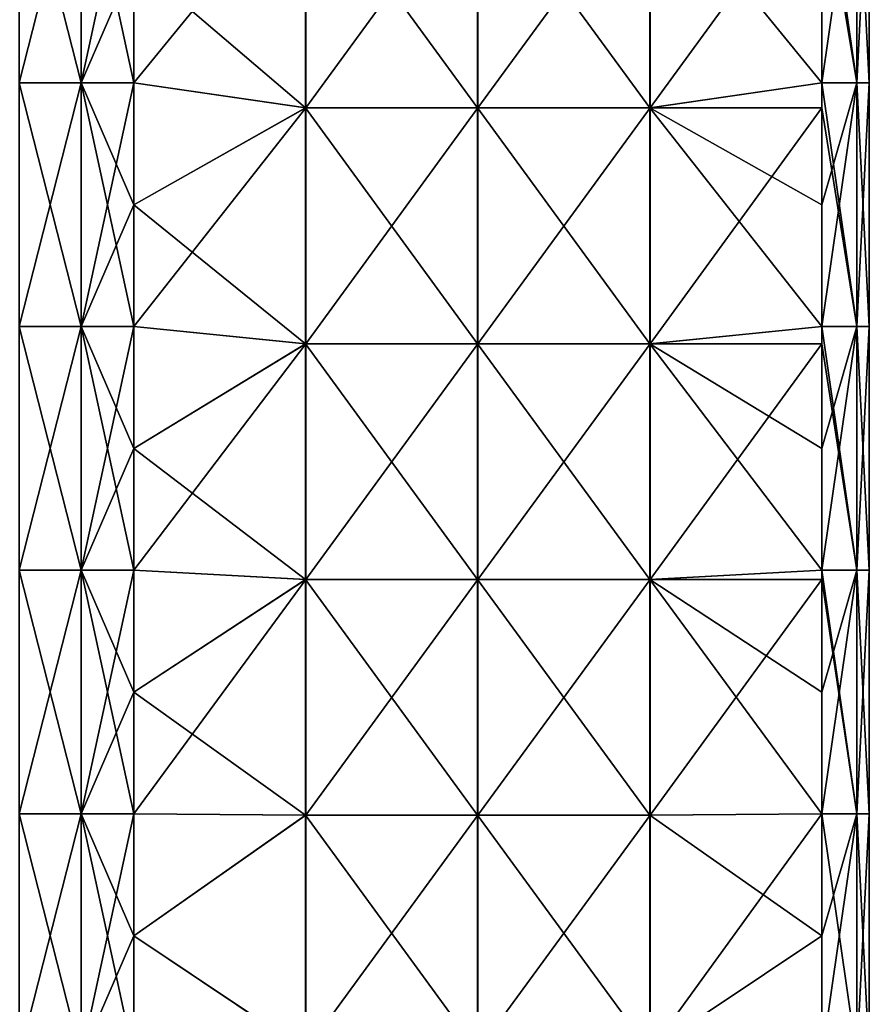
# Model space of a CAD drawing. Extents: x -90 to 138, y -492 to 8.
# Tile 15 of 17: x 0 to 52, y -113 to -53. Entities that reach past the tile are written whole.
import ezdxf

# ---------------------------------------------------------------- set-up
doc = ezdxf.new("R2010")
doc.units = 0
doc.header["$LTSCALE"] = 65.185185
for name, color, linetype in [('20', 7, 'CONTINUOUS'), ('24', 7, 'CONTINUOUS'), ('25', 7, 'CONTINUOUS'), ('26', 7, 'CONTINUOUS'), ('27', 7, 'CONTINUOUS')]:
    doc.layers.add(name, color=color, linetype=linetype)

msp = doc.modelspace()

# ---------------------------------------------------------------- linework, layer by layer
at = {"layer": '20', "linetype": 'CONTINUOUS'}
for points in [[(0, -41.565, -52.426), (3.827, -41.565, -51.665), (0, -56.58, -52.426), (0, -41.565, -52.426)], [(0, -56.58, -52.426), (3.827, -41.565, -51.665), (3.827, -56.58, -51.665), (0, -56.58, -52.426)], [(3.827, -41.565, -51.665), (7.071, -41.565, -49.497), (3.827, -56.58, -51.665), (3.827, -41.565, -51.665)], [(7.071, -41.565, -49.497), (7.071, -49.072, -49.497), (3.827, -56.58, -51.665), (7.071, -41.565, -49.497)], [(3.827, -56.58, -51.665), (7.071, -49.072, -49.497), (7.071, -56.58, -49.497), (3.827, -56.58, -51.665)], [(0, -56.58, -52.426), (3.827, -56.58, -51.665), (0, -71.595, -52.426), (0, -56.58, -52.426)], [(0, -71.595, -52.426), (3.827, -56.58, -51.665), (3.827, -71.595, -51.665), (0, -71.595, -52.426)], [(3.827, -56.58, -51.665), (7.071, -56.58, -49.497), (3.827, -71.595, -51.665), (3.827, -56.58, -51.665)], [(7.071, -56.58, -49.497), (7.071, -64.088, -49.497), (3.827, -71.595, -51.665), (7.071, -56.58, -49.497)], [(3.827, -71.595, -51.665), (7.071, -64.088, -49.497), (7.071, -71.595, -49.497), (3.827, -71.595, -51.665)], [(0, -71.595, -52.426), (3.827, -71.595, -51.665), (0, -86.61, -52.426), (0, -71.595, -52.426)], [(0, -86.61, -52.426), (3.827, -71.595, -51.665), (3.827, -86.61, -51.665), (0, -86.61, -52.426)], [(3.827, -71.595, -51.665), (7.071, -71.595, -49.497), (3.827, -86.61, -51.665), (3.827, -71.595, -51.665)], [(7.071, -71.595, -49.497), (7.071, -79.103, -49.497), (3.827, -86.61, -51.665), (7.071, -71.595, -49.497)], [(3.827, -86.61, -51.665), (7.071, -79.103, -49.497), (7.071, -86.61, -49.497), (3.827, -86.61, -51.665)], [(0, -86.61, -52.426), (3.827, -86.61, -51.665), (0, -101.625, -52.426), (0, -86.61, -52.426)], [(0, -101.625, -52.426), (3.827, -86.61, -51.665), (3.827, -101.625, -51.665), (0, -101.625, -52.426)], [(3.827, -86.61, -51.665), (7.071, -86.61, -49.497), (3.827, -101.625, -51.665), (3.827, -86.61, -51.665)], [(7.071, -86.61, -49.497), (7.071, -94.118, -49.497), (3.827, -101.625, -51.665), (7.071, -86.61, -49.497)], [(3.827, -101.625, -51.665), (7.071, -94.118, -49.497), (7.071, -101.625, -49.497), (3.827, -101.625, -51.665)], [(0, -101.625, -52.426), (3.827, -101.625, -51.665), (0, -116.64, -52.426), (0, -101.625, -52.426)], [(0, -116.64, -52.426), (3.827, -101.625, -51.665), (3.827, -116.64, -51.665), (0, -116.64, -52.426)], [(3.827, -101.625, -51.665), (7.071, -101.625, -49.497), (3.827, -116.64, -51.665), (3.827, -101.625, -51.665)], [(7.071, -101.625, -49.497), (7.071, -109.132, -49.497), (3.827, -116.64, -51.665), (7.071, -101.625, -49.497)], [(3.827, -116.64, -51.665), (7.071, -109.132, -49.497), (7.071, -116.64, -49.497), (3.827, -116.64, -51.665)]]:
    msp.add_3dface(points, dxfattribs=at)
at = {"layer": '24', "linetype": 'CONTINUOUS'}
for points in [[(3.827, -41.565, 51.665), (0, -41.565, 52.426), (3.827, -56.58, 51.665), (3.827, -41.565, 51.665)], [(3.827, -56.58, 51.665), (0, -41.565, 52.426), (0, -56.58, 52.426), (3.827, -56.58, 51.665)], [(7.071, -49.072, 49.497), (3.827, -41.565, 51.665), (7.071, -56.58, 49.497), (7.071, -49.072, 49.497)], [(7.071, -56.58, 49.497), (3.827, -41.565, 51.665), (3.827, -56.58, 51.665), (7.071, -56.58, 49.497)], [(3.827, -56.58, 51.665), (0, -56.58, 52.426), (3.827, -71.595, 51.665), (3.827, -56.58, 51.665)], [(3.827, -71.595, 51.665), (0, -56.58, 52.426), (0, -71.595, 52.426), (3.827, -71.595, 51.665)], [(7.071, -56.58, 49.497), (3.827, -56.58, 51.665), (7.071, -64.088, 49.497), (7.071, -56.58, 49.497)], [(7.071, -64.088, 49.497), (3.827, -56.58, 51.665), (7.071, -71.595, 49.497), (7.071, -64.088, 49.497)], [(7.071, -71.595, 49.497), (3.827, -56.58, 51.665), (3.827, -71.595, 51.665), (7.071, -71.595, 49.497)], [(3.827, -71.595, 51.665), (0, -71.595, 52.426), (3.827, -86.61, 51.665), (3.827, -71.595, 51.665)], [(3.827, -86.61, 51.665), (0, -71.595, 52.426), (0, -86.61, 52.426), (3.827, -86.61, 51.665)], [(7.071, -71.595, 49.497), (3.827, -71.595, 51.665), (7.071, -79.103, 49.497), (7.071, -71.595, 49.497)], [(7.071, -79.103, 49.497), (3.827, -71.595, 51.665), (7.071, -86.61, 49.497), (7.071, -79.103, 49.497)], [(7.071, -86.61, 49.497), (3.827, -71.595, 51.665), (3.827, -86.61, 51.665), (7.071, -86.61, 49.497)], [(3.827, -86.61, 51.665), (0, -86.61, 52.426), (3.827, -101.625, 51.665), (3.827, -86.61, 51.665)], [(3.827, -101.625, 51.665), (0, -86.61, 52.426), (0, -101.625, 52.426), (3.827, -101.625, 51.665)], [(7.071, -86.61, 49.497), (3.827, -86.61, 51.665), (7.071, -94.118, 49.497), (7.071, -86.61, 49.497)], [(7.071, -94.118, 49.497), (3.827, -86.61, 51.665), (7.071, -101.625, 49.497), (7.071, -94.118, 49.497)], [(7.071, -101.625, 49.497), (3.827, -86.61, 51.665), (3.827, -101.625, 51.665), (7.071, -101.625, 49.497)], [(3.827, -101.625, 51.665), (0, -101.625, 52.426), (3.827, -116.64, 51.665), (3.827, -101.625, 51.665)], [(3.827, -116.64, 51.665), (0, -101.625, 52.426), (0, -116.64, 52.426), (3.827, -116.64, 51.665)], [(7.071, -101.625, 49.497), (3.827, -101.625, 51.665), (7.071, -109.132, 49.497), (7.071, -101.625, 49.497)], [(7.071, -109.132, 49.497), (3.827, -101.625, 51.665), (7.071, -116.64, 49.497), (7.071, -109.132, 49.497)], [(7.071, -116.64, 49.497), (3.827, -101.625, 51.665), (3.827, -116.64, 51.665), (7.071, -116.64, 49.497)]]:
    msp.add_3dface(points, dxfattribs=at)
at = {"layer": '25', "linetype": 'CONTINUOUS'}
for points in [[(7.071, -49.072, 49.497), (7.071, -56.58, 49.497), (17.678, -43.588, 38.891), (7.071, -49.072, 49.497)], [(17.678, -43.588, 38.891), (7.071, -56.58, 49.497), (17.678, -58.118, 38.891), (17.678, -43.588, 38.891)], [(17.678, -43.588, 38.891), (17.678, -58.118, 38.891), (28.295, -43.588, 28.274), (17.678, -43.588, 38.891)], [(28.295, -43.588, 28.274), (17.678, -58.118, 38.891), (28.295, -58.118, 28.274), (28.295, -43.588, 28.274)], [(28.295, -43.588, 28.274), (28.295, -58.118, 28.274), (38.912, -43.588, 17.656), (28.295, -43.588, 28.274)], [(38.912, -43.588, 17.656), (28.295, -58.118, 28.274), (38.912, -58.118, 17.656), (38.912, -43.588, 17.656)], [(38.912, -43.588, 17.656), (38.912, -58.118, 17.656), (49.497, -43.588, 7.071), (38.912, -43.588, 17.656)], [(49.497, -43.588, 7.071), (38.912, -58.118, 17.656), (49.497, -56.58, 7.071), (49.497, -43.588, 7.071)], [(7.071, -56.58, 49.497), (7.071, -64.088, 49.497), (17.678, -58.118, 38.891), (7.071, -56.58, 49.497)], [(49.497, -56.58, 7.071), (38.912, -58.118, 17.656), (49.497, -58.118, 7.071), (49.497, -56.58, 7.071)], [(7.071, -64.088, 49.497), (7.071, -71.595, 49.497), (17.678, -58.118, 38.891), (7.071, -64.088, 49.497)], [(17.678, -58.118, 38.891), (7.071, -71.595, 49.497), (17.678, -72.647, 38.891), (17.678, -58.118, 38.891)], [(17.678, -58.118, 38.891), (17.678, -72.647, 38.891), (28.295, -58.118, 28.274), (17.678, -58.118, 38.891)], [(28.295, -58.118, 28.274), (17.678, -72.647, 38.891), (28.295, -72.647, 28.274), (28.295, -58.118, 28.274)], [(28.295, -58.118, 28.274), (28.295, -72.647, 28.274), (38.912, -58.118, 17.656), (28.295, -58.118, 28.274)], [(38.912, -58.118, 17.656), (28.295, -72.647, 28.274), (38.912, -72.647, 17.656), (38.912, -58.118, 17.656)], [(38.912, -58.118, 17.656), (38.912, -72.647, 17.656), (49.497, -58.118, 7.071), (38.912, -58.118, 17.656)], [(49.497, -58.118, 7.071), (38.912, -72.647, 17.656), (49.497, -71.595, 7.071), (49.497, -58.118, 7.071)], [(7.071, -71.595, 49.497), (7.071, -79.103, 49.497), (17.678, -72.647, 38.891), (7.071, -71.595, 49.497)], [(49.497, -71.595, 7.071), (38.912, -72.647, 17.656), (49.497, -72.647, 7.071), (49.497, -71.595, 7.071)], [(7.071, -79.103, 49.497), (7.071, -86.61, 49.497), (17.678, -72.647, 38.891), (7.071, -79.103, 49.497)], [(17.678, -72.647, 38.891), (7.071, -86.61, 49.497), (17.678, -87.176, 38.891), (17.678, -72.647, 38.891)], [(17.678, -72.647, 38.891), (17.678, -87.176, 38.891), (28.295, -72.647, 28.274), (17.678, -72.647, 38.891)], [(28.295, -72.647, 28.274), (17.678, -87.176, 38.891), (28.295, -87.176, 28.274), (28.295, -72.647, 28.274)], [(28.295, -72.647, 28.274), (28.295, -87.176, 28.274), (38.912, -72.647, 17.656), (28.295, -72.647, 28.274)], [(38.912, -72.647, 17.656), (28.295, -87.176, 28.274), (38.912, -87.176, 17.656), (38.912, -72.647, 17.656)], [(38.912, -72.647, 17.656), (38.912, -87.176, 17.656), (49.497, -72.647, 7.071), (38.912, -72.647, 17.656)], [(49.497, -72.647, 7.071), (38.912, -87.176, 17.656), (49.497, -86.61, 7.071), (49.497, -72.647, 7.071)], [(7.071, -86.61, 49.497), (7.071, -94.118, 49.497), (17.678, -87.176, 38.891), (7.071, -86.61, 49.497)], [(49.497, -86.61, 7.071), (38.912, -87.176, 17.656), (49.497, -87.176, 7.071), (49.497, -86.61, 7.071)], [(7.071, -94.118, 49.497), (7.071, -101.625, 49.497), (17.678, -87.176, 38.891), (7.071, -94.118, 49.497)], [(17.678, -87.176, 38.891), (7.071, -101.625, 49.497), (17.678, -101.706, 38.891), (17.678, -87.176, 38.891)], [(17.678, -87.176, 38.891), (17.678, -101.706, 38.891), (28.295, -87.176, 28.274), (17.678, -87.176, 38.891)], [(28.295, -87.176, 28.274), (17.678, -101.706, 38.891), (28.295, -101.706, 28.274), (28.295, -87.176, 28.274)], [(28.295, -87.176, 28.274), (28.295, -101.706, 28.274), (38.912, -87.176, 17.656), (28.295, -87.176, 28.274)], [(38.912, -87.176, 17.656), (28.295, -101.706, 28.274), (38.912, -101.706, 17.656), (38.912, -87.176, 17.656)], [(38.912, -87.176, 17.656), (38.912, -101.706, 17.656), (49.497, -87.176, 7.071), (38.912, -87.176, 17.656)], [(49.497, -87.176, 7.071), (38.912, -101.706, 17.656), (49.497, -101.625, 7.071), (49.497, -87.176, 7.071)], [(7.071, -101.625, 49.497), (7.071, -109.132, 49.497), (17.678, -101.706, 38.891), (7.071, -101.625, 49.497)], [(17.678, -101.706, 38.891), (7.071, -109.132, 49.497), (17.678, -116.235, 38.891), (17.678, -101.706, 38.891)], [(17.678, -101.706, 38.891), (17.678, -116.235, 38.891), (28.295, -101.706, 28.274), (17.678, -101.706, 38.891)], [(28.295, -101.706, 28.274), (17.678, -116.235, 38.891), (28.295, -116.235, 28.274), (28.295, -101.706, 28.274)], [(28.295, -101.706, 28.274), (28.295, -116.235, 28.274), (38.912, -101.706, 17.656), (28.295, -101.706, 28.274)], [(38.912, -101.706, 17.656), (28.295, -116.235, 28.274), (38.912, -116.235, 17.656), (38.912, -101.706, 17.656)], [(38.912, -101.706, 17.656), (38.912, -116.235, 17.656), (49.497, -101.625, 7.071), (38.912, -101.706, 17.656)], [(49.497, -101.625, 7.071), (38.912, -116.235, 17.656), (49.497, -116.235, 7.071), (49.497, -101.625, 7.071)], [(7.071, -109.132, 49.497), (7.071, -116.64, 49.497), (17.678, -116.235, 38.891), (7.071, -109.132, 49.497)]]:
    msp.add_3dface(points, dxfattribs=at)
at = {"layer": '26', "linetype": 'CONTINUOUS'}
for points in [[(49.497, -41.565, 7.071), (49.497, -43.588, 7.071), (51.665, -56.58, 3.827), (49.497, -41.565, 7.071)], [(51.665, -41.565, 3.827), (49.497, -41.565, 7.071), (51.665, -56.58, 3.827), (51.665, -41.565, 3.827)], [(49.497, -49.072, -7.071), (51.665, -41.565, -3.827), (49.497, -56.58, -7.071), (49.497, -49.072, -7.071)], [(49.497, -56.58, -7.071), (51.665, -41.565, -3.827), (51.665, -56.58, -3.827), (49.497, -56.58, -7.071)], [(51.665, -41.565, -3.827), (52.426, -41.565), (51.665, -56.58, -3.827), (51.665, -41.565, -3.827)], [(52.426, -41.565), (51.665, -41.565, 3.827), (52.426, -56.58), (52.426, -41.565)], [(51.665, -56.58, -3.827), (52.426, -41.565), (52.426, -56.58), (51.665, -56.58, -3.827)], [(52.426, -56.58), (51.665, -41.565, 3.827), (51.665, -56.58, 3.827), (52.426, -56.58)], [(49.497, -43.588, 7.071), (49.497, -56.58, 7.071), (51.665, -56.58, 3.827), (49.497, -43.588, 7.071)], [(49.497, -56.58, 7.071), (49.497, -58.118, 7.071), (51.665, -71.595, 3.827), (49.497, -56.58, 7.071)], [(51.665, -56.58, 3.827), (49.497, -56.58, 7.071), (51.665, -71.595, 3.827), (51.665, -56.58, 3.827)], [(49.497, -56.58, -7.071), (51.665, -56.58, -3.827), (49.497, -64.088, -7.071), (49.497, -56.58, -7.071)], [(49.497, -64.088, -7.071), (51.665, -56.58, -3.827), (49.497, -71.595, -7.071), (49.497, -64.088, -7.071)], [(49.497, -71.595, -7.071), (51.665, -56.58, -3.827), (51.665, -71.595, -3.827), (49.497, -71.595, -7.071)], [(51.665, -56.58, -3.827), (52.426, -56.58), (51.665, -71.595, -3.827), (51.665, -56.58, -3.827)], [(52.426, -56.58), (51.665, -56.58, 3.827), (52.426, -71.595), (52.426, -56.58)], [(51.665, -71.595, -3.827), (52.426, -56.58), (52.426, -71.595), (51.665, -71.595, -3.827)], [(52.426, -71.595), (51.665, -56.58, 3.827), (51.665, -71.595, 3.827), (52.426, -71.595)], [(49.497, -58.118, 7.071), (49.497, -71.595, 7.071), (51.665, -71.595, 3.827), (49.497, -58.118, 7.071)], [(49.497, -71.595, 7.071), (49.497, -72.647, 7.071), (51.665, -86.61, 3.827), (49.497, -71.595, 7.071)], [(51.665, -71.595, 3.827), (49.497, -71.595, 7.071), (51.665, -86.61, 3.827), (51.665, -71.595, 3.827)], [(49.497, -71.595, -7.071), (51.665, -71.595, -3.827), (49.497, -79.103, -7.071), (49.497, -71.595, -7.071)], [(49.497, -79.103, -7.071), (51.665, -71.595, -3.827), (49.497, -86.61, -7.071), (49.497, -79.103, -7.071)], [(49.497, -86.61, -7.071), (51.665, -71.595, -3.827), (51.665, -86.61, -3.827), (49.497, -86.61, -7.071)], [(51.665, -71.595, -3.827), (52.426, -71.595), (51.665, -86.61, -3.827), (51.665, -71.595, -3.827)], [(52.426, -71.595), (51.665, -71.595, 3.827), (52.426, -86.61), (52.426, -71.595)], [(51.665, -86.61, -3.827), (52.426, -71.595), (52.426, -86.61), (51.665, -86.61, -3.827)], [(52.426, -86.61), (51.665, -71.595, 3.827), (51.665, -86.61, 3.827), (52.426, -86.61)], [(49.497, -72.647, 7.071), (49.497, -86.61, 7.071), (51.665, -86.61, 3.827), (49.497, -72.647, 7.071)], [(49.497, -86.61, 7.071), (49.497, -87.176, 7.071), (51.665, -101.625, 3.827), (49.497, -86.61, 7.071)], [(51.665, -86.61, 3.827), (49.497, -86.61, 7.071), (51.665, -101.625, 3.827), (51.665, -86.61, 3.827)], [(49.497, -86.61, -7.071), (51.665, -86.61, -3.827), (49.497, -94.118, -7.071), (49.497, -86.61, -7.071)], [(49.497, -94.118, -7.071), (51.665, -86.61, -3.827), (49.497, -101.625, -7.071), (49.497, -94.118, -7.071)], [(49.497, -101.625, -7.071), (51.665, -86.61, -3.827), (51.665, -101.625, -3.827), (49.497, -101.625, -7.071)], [(51.665, -86.61, -3.827), (52.426, -86.61), (51.665, -101.625, -3.827), (51.665, -86.61, -3.827)], [(52.426, -86.61), (51.665, -86.61, 3.827), (52.426, -101.625), (52.426, -86.61)], [(51.665, -101.625, -3.827), (52.426, -86.61), (52.426, -101.625), (51.665, -101.625, -3.827)], [(52.426, -101.625), (51.665, -86.61, 3.827), (51.665, -101.625, 3.827), (52.426, -101.625)], [(49.497, -87.176, 7.071), (49.497, -101.625, 7.071), (51.665, -101.625, 3.827), (49.497, -87.176, 7.071)], [(49.497, -101.625, 7.071), (49.497, -116.235, 7.071), (51.665, -116.64, 3.827), (49.497, -101.625, 7.071)], [(51.665, -101.625, 3.827), (49.497, -101.625, 7.071), (51.665, -116.64, 3.827), (51.665, -101.625, 3.827)], [(49.497, -101.625, -7.071), (51.665, -101.625, -3.827), (49.497, -109.132, -7.071), (49.497, -101.625, -7.071)], [(49.497, -109.132, -7.071), (51.665, -101.625, -3.827), (49.497, -116.64, -7.071), (49.497, -109.132, -7.071)], [(49.497, -116.64, -7.071), (51.665, -101.625, -3.827), (51.665, -116.64, -3.827), (49.497, -116.64, -7.071)], [(51.665, -101.625, -3.827), (52.426, -101.625), (51.665, -116.64, -3.827), (51.665, -101.625, -3.827)], [(52.426, -101.625), (51.665, -101.625, 3.827), (52.426, -116.64), (52.426, -101.625)], [(51.665, -116.64, -3.827), (52.426, -101.625), (52.426, -116.64), (51.665, -116.64, -3.827)], [(52.426, -116.64), (51.665, -101.625, 3.827), (51.665, -116.64, 3.827), (52.426, -116.64)]]:
    msp.add_3dface(points, dxfattribs=at)
at = {"layer": '27', "linetype": 'CONTINUOUS'}
for points in [[(17.656, -58.118, -38.912), (7.071, -49.072, -49.497), (17.656, -43.588, -38.912), (17.656, -58.118, -38.912)], [(17.656, -58.118, -38.912), (17.656, -43.588, -38.912), (28.274, -58.118, -28.295), (17.656, -58.118, -38.912)], [(17.656, -43.588, -38.912), (28.274, -43.588, -28.295), (28.274, -58.118, -28.295), (17.656, -43.588, -38.912)], [(38.891, -43.588, -17.678), (38.891, -58.118, -17.678), (28.274, -43.588, -28.295), (38.891, -43.588, -17.678)], [(28.274, -43.588, -28.295), (38.891, -58.118, -17.678), (28.274, -58.118, -28.295), (28.274, -43.588, -28.295)], [(49.497, -49.072, -7.071), (49.497, -56.58, -7.071), (38.891, -43.588, -17.678), (49.497, -49.072, -7.071)], [(38.891, -43.588, -17.678), (49.497, -56.58, -7.071), (38.891, -58.118, -17.678), (38.891, -43.588, -17.678)], [(7.071, -56.58, -49.497), (7.071, -49.072, -49.497), (17.656, -58.118, -38.912), (7.071, -56.58, -49.497)], [(7.071, -64.088, -49.497), (7.071, -56.58, -49.497), (17.656, -58.118, -38.912), (7.071, -64.088, -49.497)], [(49.497, -56.58, -7.071), (49.497, -64.088, -7.071), (38.891, -58.118, -17.678), (49.497, -56.58, -7.071)], [(17.656, -72.647, -38.912), (7.071, -64.088, -49.497), (17.656, -58.118, -38.912), (17.656, -72.647, -38.912)], [(17.656, -72.647, -38.912), (17.656, -58.118, -38.912), (28.274, -72.647, -28.295), (17.656, -72.647, -38.912)], [(17.656, -58.118, -38.912), (28.274, -58.118, -28.295), (28.274, -72.647, -28.295), (17.656, -58.118, -38.912)], [(38.891, -58.118, -17.678), (38.891, -72.647, -17.678), (28.274, -58.118, -28.295), (38.891, -58.118, -17.678)], [(28.274, -58.118, -28.295), (38.891, -72.647, -17.678), (28.274, -72.647, -28.295), (28.274, -58.118, -28.295)], [(49.497, -64.088, -7.071), (49.497, -71.595, -7.071), (38.891, -58.118, -17.678), (49.497, -64.088, -7.071)], [(38.891, -58.118, -17.678), (49.497, -71.595, -7.071), (38.891, -72.647, -17.678), (38.891, -58.118, -17.678)], [(7.071, -71.595, -49.497), (7.071, -64.088, -49.497), (17.656, -72.647, -38.912), (7.071, -71.595, -49.497)], [(7.071, -79.103, -49.497), (7.071, -71.595, -49.497), (17.656, -72.647, -38.912), (7.071, -79.103, -49.497)], [(49.497, -71.595, -7.071), (49.497, -79.103, -7.071), (38.891, -72.647, -17.678), (49.497, -71.595, -7.071)], [(17.656, -87.176, -38.912), (7.071, -79.103, -49.497), (17.656, -72.647, -38.912), (17.656, -87.176, -38.912)], [(17.656, -87.176, -38.912), (17.656, -72.647, -38.912), (28.274, -87.176, -28.295), (17.656, -87.176, -38.912)], [(17.656, -72.647, -38.912), (28.274, -72.647, -28.295), (28.274, -87.176, -28.295), (17.656, -72.647, -38.912)], [(38.891, -72.647, -17.678), (38.891, -87.176, -17.678), (28.274, -72.647, -28.295), (38.891, -72.647, -17.678)], [(28.274, -72.647, -28.295), (38.891, -87.176, -17.678), (28.274, -87.176, -28.295), (28.274, -72.647, -28.295)], [(49.497, -79.103, -7.071), (49.497, -86.61, -7.071), (38.891, -72.647, -17.678), (49.497, -79.103, -7.071)], [(38.891, -72.647, -17.678), (49.497, -86.61, -7.071), (38.891, -87.176, -17.678), (38.891, -72.647, -17.678)], [(7.071, -86.61, -49.497), (7.071, -79.103, -49.497), (17.656, -87.176, -38.912), (7.071, -86.61, -49.497)], [(7.071, -94.118, -49.497), (7.071, -86.61, -49.497), (17.656, -87.176, -38.912), (7.071, -94.118, -49.497)], [(49.497, -86.61, -7.071), (49.497, -94.118, -7.071), (38.891, -87.176, -17.678), (49.497, -86.61, -7.071)], [(17.656, -101.706, -38.912), (7.071, -94.118, -49.497), (17.656, -87.176, -38.912), (17.656, -101.706, -38.912)], [(17.656, -101.706, -38.912), (17.656, -87.176, -38.912), (28.274, -101.706, -28.295), (17.656, -101.706, -38.912)], [(17.656, -87.176, -38.912), (28.274, -87.176, -28.295), (28.274, -101.706, -28.295), (17.656, -87.176, -38.912)], [(38.891, -87.176, -17.678), (38.891, -101.706, -17.678), (28.274, -87.176, -28.295), (38.891, -87.176, -17.678)], [(28.274, -87.176, -28.295), (38.891, -101.706, -17.678), (28.274, -101.706, -28.295), (28.274, -87.176, -28.295)], [(49.497, -94.118, -7.071), (49.497, -101.625, -7.071), (38.891, -87.176, -17.678), (49.497, -94.118, -7.071)], [(38.891, -87.176, -17.678), (49.497, -101.625, -7.071), (38.891, -101.706, -17.678), (38.891, -87.176, -17.678)], [(7.071, -101.625, -49.497), (7.071, -94.118, -49.497), (17.656, -101.706, -38.912), (7.071, -101.625, -49.497)], [(7.071, -109.132, -49.497), (7.071, -101.625, -49.497), (17.656, -101.706, -38.912), (7.071, -109.132, -49.497)], [(17.656, -116.235, -38.912), (7.071, -109.132, -49.497), (17.656, -101.706, -38.912), (17.656, -116.235, -38.912)], [(17.656, -116.235, -38.912), (17.656, -101.706, -38.912), (28.274, -116.235, -28.295), (17.656, -116.235, -38.912)], [(17.656, -101.706, -38.912), (28.274, -101.706, -28.295), (28.274, -116.235, -28.295), (17.656, -101.706, -38.912)], [(38.891, -101.706, -17.678), (38.891, -116.235, -17.678), (28.274, -101.706, -28.295), (38.891, -101.706, -17.678)], [(28.274, -101.706, -28.295), (38.891, -116.235, -17.678), (28.274, -116.235, -28.295), (28.274, -101.706, -28.295)], [(49.497, -101.625, -7.071), (49.497, -109.132, -7.071), (38.891, -101.706, -17.678), (49.497, -101.625, -7.071)], [(38.891, -101.706, -17.678), (49.497, -109.132, -7.071), (38.891, -116.235, -17.678), (38.891, -101.706, -17.678)], [(7.071, -116.64, -49.497), (7.071, -109.132, -49.497), (17.656, -116.235, -38.912), (7.071, -116.64, -49.497)], [(49.497, -109.132, -7.071), (49.497, -116.64, -7.071), (38.891, -116.235, -17.678), (49.497, -109.132, -7.071)]]:
    msp.add_3dface(points, dxfattribs=at)

doc.saveas('drawing.dxf')
